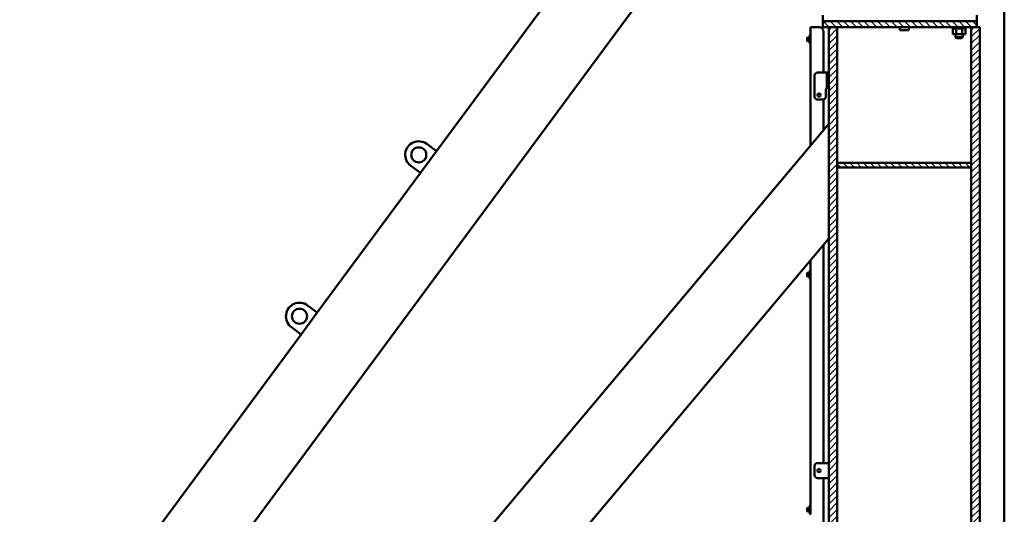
# Model space of a CAD drawing. Header units: millimetres. Extents: x -428974 to 63075, y -12164 to 49045.
# Tile 4 of 131: x -402196 to -377738, y 7786 to 20086. Entities that reach past the tile are written whole.
import ezdxf

# ---------------------------------------------------------------- set-up
doc = ezdxf.new("R2010")
doc.units = ezdxf.units.MM
doc.header["$LTSCALE"] = 75
doc.layers.add('Hatch (ISO)', color=7, linetype='Continuous', lineweight=18)
doc.layers.add('Visible (ISO)', color=7, linetype='Continuous', lineweight=50)
pattern_1 = [(135.00021, (0, 0), (-84.189592, -84.19021), [])]

msp = doc.modelspace()

# ---------------------------------------------------------------- hatches: boundary and pattern name
at = {"layer": 'Hatch (ISO)'}
h = msp.add_hatch(dxfattribs=at)
h.set_pattern_fill('ANSI31', color=256, scale=952.5, angle=90.00021046, style=0)
h.set_pattern_definition(pattern_1)
h.paths.add_polyline_path([(-382249.1109, 19898.9189), (-382099.1109, 19898.9189), (-381889.1109, 19898.9189), (-378559.1109, 19898.9189), (-378424.1109, 19898.9189), (-378424.1109, 20048.9189), (-382249.1109, 20048.9189)])
h = msp.add_hatch(dxfattribs=at)
h.set_pattern_fill('ANSI31', color=256, scale=952.5, style=0)
h.set_pattern_definition([(45, (0, 0), (-84.1899, 84.1899), [])])
h.paths.add_polyline_path([(-378559.1109, 19898.9189), (-378559.1109, 16523.9189), (-378559.1109, 16411.4189), (-378559.1109, -313.5811), (-378559.1109, -426.0811), (-378559.1109, -9351.0811), (-378349.1109, -9351.0811), (-378349.1109, 19898.9189), (-378424.1109, 19898.9189)])
h.paths.add_polyline_path([(-381889.1109, -9351.0811), (-381889.1109, -426.0811), (-381889.1109, -313.5811), (-381889.1109, 16411.4189), (-381889.1109, 16523.9189), (-381889.1109, 19898.9189), (-382099.1109, 19898.9189), (-382099.1109, -313.5811), (-382099.1109, -482.3311), (-382099.1109, -2844.8311), (-382099.1109, -3013.5811), (-382099.1109, -9351.0811), (-381986.6109, -9351.0811)])
h = msp.add_hatch(dxfattribs=at)
h.set_pattern_fill('ANSI31', color=256, scale=952.5, angle=90.00021046, style=0)
h.set_pattern_definition(pattern_1)
h.paths.add_polyline_path([(-381889.1109, 16523.9189), (-381889.1109, 16411.4189), (-378559.1109, 16411.4189), (-378559.1109, 16523.9189)])

# ---------------------------------------------------------------- linework, layer by layer
at = {"layer": 'Visible (ISO)'}
for p, q in [((-377737.7426, -1246.0264), (-377737.7426, 26573.9189)), ((-391841.0789, 16817.7632), (-384848.6794, 26291.779)), ((-400720.6533, 1698.828), (-383373.2674, 25202.8353)), ((-382249.1109, 20198.9189), (-382249.1109, 20048.9189)), ((-378424.1109, 20198.9189), (-378424.1109, 20048.9189)), ((-382549.1109, 19898.9189), (-382549.1109, 19711.4189)), ((-382549.1109, 19898.9189), (-382504.1109, 19898.9189)), ((-382339.1109, 19898.9189), (-382504.1109, 19898.9189)), ((-378424.1109, 20048.9189), (-382249.1109, 20048.9189)), ((-382249.1109, 20048.9189), (-382249.1109, 19898.9189)), ((-382249.1109, 19898.9189), (-378424.1109, 19898.9189)), ((-381889.1109, 19898.9189), (-382099.1109, 19898.9189)), ((-382099.1109, 19898.9189), (-382099.1109, -9351.0811)), ((-381889.1109, -9351.0811), (-381889.1109, 19898.9189)), ((-380336.6109, 19823.9189), (-380336.6109, 19898.9189)), ((-380111.6109, 19823.9189), (-380336.6109, 19823.9189)), ((-380111.6109, 19823.9189), (-380111.6109, 19898.9189)), ((-379024.1011, 19868.9189), (-379024.1011, 19898.9189)), ((-379024.1011, 19868.9189), (-378859.0944, 19868.9189)), ((-379014.9857, 19726.4189), (-379014.9857, 19868.9189)), ((-378937.0434, 19726.4189), (-378937.0434, 19868.9189)), ((-378937.0299, 19726.4189), (-378937.0299, 19868.9189)), ((-378859.0944, 19868.9189), (-378694.0876, 19868.9189)), ((-378781.1588, 19726.4189), (-378781.1588, 19868.9189)), ((-378781.1453, 19726.4189), (-378781.1453, 19868.9189)), ((-378703.203, 19726.4189), (-378703.203, 19868.9189)), ((-378694.0876, 19868.9189), (-378694.0876, 19898.9189)), ((-378559.1109, 19898.9189), (-378559.1109, -9351.0811)), ((-378349.1109, 19898.9189), (-378559.1109, 19898.9189)), ((-378424.1109, 19898.9189), (-378424.1109, 20048.9189)), ((-378349.1109, -9351.0811), (-378349.1109, 19898.9189)), ((-382631.6109, 19636.4189), (-382624.1109, 19643.9189)), ((-382631.6109, 19636.4189), (-382631.6109, 19561.4189)), ((-382624.1109, 19553.9189), (-382624.1109, 19643.9189)), ((-382624.1109, 19643.9189), (-382571.6109, 19643.9189)), ((-382571.6109, 19486.4189), (-382571.6109, 19711.4189)), ((-382571.6109, 19711.4189), (-382549.1109, 19711.4189)), ((-382549.1109, 19486.4189), (-382549.1109, 19711.4189)), ((-382226.6109, 19786.4189), (-382226.6109, 18773.9189)), ((-378937.0434, 19726.4189), (-379014.9857, 19726.4189)), ((-378949.1011, 19651.4189), (-378949.1011, 19726.4189)), ((-378859.0944, 19651.4189), (-378949.1011, 19651.4189)), ((-378926.6011, 19628.9189), (-378949.1011, 19651.4189)), ((-378781.1588, 19726.4189), (-378937.0434, 19726.4189)), ((-378781.1453, 19726.4189), (-378937.0299, 19726.4189)), ((-378926.6011, 19628.9189), (-378859.0944, 19628.9189)), ((-378769.0876, 19651.4189), (-378859.0944, 19651.4189)), ((-378859.0944, 19628.9189), (-378791.5876, 19628.9189)), ((-378791.5876, 19628.9189), (-378769.0876, 19651.4189)), ((-378703.203, 19726.4189), (-378781.1453, 19726.4189)), ((-378769.0876, 19651.4189), (-378769.0876, 19726.4189)), ((-382631.6109, 19561.4189), (-382624.1109, 19553.9189)), ((-382624.1109, 19553.9189), (-382571.6109, 19553.9189)), ((-382571.6109, 19486.4189), (-382549.1109, 19486.4189)), ((-382549.1109, 19486.4189), (-382549.1109, 16960.6631)), ((-382451.6109, 18173.9189), (-382451.6109, 18698.9189)), ((-382376.6109, 18773.9189), (-382144.1109, 18773.9189)), ((-382144.1109, 18773.9189), (-382144.1109, 18698.9189)), ((-382144.1109, 18773.9189), (-382099.1109, 18773.9189)), ((-382144.1109, 18473.9189), (-382144.1109, 18698.9189)), ((-382144.1109, 18473.9189), (-382144.1109, 18398.9189)), ((-382099.1109, 18398.9189), (-382144.1109, 18398.9189)), ((-382226.6109, 18102.3735), (-382226.6109, 17345.0036)), ((-382174.1109, 18323.9189), (-382174.1109, 18173.9189)), ((-382249.1109, 18098.9189), (-382376.6109, 18098.9189)), ((-382099.1109, 17496.9522), (-397043.9228, -313.5811)), ((-391841.0789, 16817.7632), (-392082.4551, 16995.9135)), ((-392241.9171, 16274.6668), (-391841.0789, 16817.7632)), ((-392483.2933, 16452.8171), (-392241.9171, 16274.6668)), ((-381889.1109, 16523.9189), (-381889.1109, 16411.4189)), ((-378559.1109, 16523.9189), (-381889.1109, 16523.9189)), ((-381889.1109, 16411.4189), (-378559.1109, 16411.4189)), ((-378559.1109, 16411.4189), (-378559.1109, 16523.9189)), ((-394802.8277, 12804.884), (-392241.9171, 16274.6668)), ((-382099.1109, 14644.1436), (-394650.1322, -313.5811)), ((-382226.6109, 14492.195), (-382226.6109, 9061.4189)), ((-382549.1109, 14107.8545), (-382549.1109, 13861.4189)), ((-382631.6109, 13786.4189), (-382624.1109, 13793.9189)), ((-382631.6109, 13786.4189), (-382631.6109, 13711.4189)), ((-382631.6109, 13711.4189), (-382624.1109, 13703.9189)), ((-382624.1109, 13703.9189), (-382624.1109, 13793.9189)), ((-382624.1109, 13793.9189), (-382571.6109, 13793.9189)), ((-382624.1109, 13703.9189), (-382571.6109, 13703.9189)), ((-382571.6109, 13636.4189), (-382571.6109, 13861.4189)), ((-382571.6109, 13861.4189), (-382549.1109, 13861.4189)), ((-382549.1109, 13636.4189), (-382549.1109, 13861.4189)), ((-382571.6109, 13636.4189), (-382549.1109, 13636.4189)), ((-382549.1109, 13636.4189), (-382549.1109, 8011.4189)), ((-394802.8277, 12804.884), (-395044.2039, 12983.0343)), ((-395203.6659, 12261.7875), (-394802.8277, 12804.884)), ((-402196.0653, 2787.7718), (-395203.6659, 12261.7875)), ((-395445.0421, 12439.9378), (-395203.6659, 12261.7875)), ((-382099.1109, 9061.4189), (-382376.6109, 9061.4189)), ((-382451.6109, 8986.4189), (-382451.6109, 8761.4189)), ((-382376.6109, 8686.4189), (-382099.1109, 8686.4189)), ((-382226.6109, 8686.4189), (-382226.6109, -88.5811)), ((-382631.6109, 7936.4189), (-382624.1109, 7943.9189)), ((-382631.6109, 7936.4189), (-382631.6109, 7861.4189)), ((-382631.6109, 7861.4189), (-382624.1109, 7853.9189)), ((-382624.1109, 7853.9189), (-382624.1109, 7943.9189)), ((-382624.1109, 7943.9189), (-382571.6109, 7943.9189)), ((-382624.1109, 7853.9189), (-382571.6109, 7853.9189)), ((-382571.6109, 7786.4189), (-382571.6109, 8011.4189)), ((-382571.6109, 8011.4189), (-382549.1109, 8011.4189)), ((-382549.1109, 7786.4189), (-382549.1109, 8011.4189)), ((-382571.6109, 7786.4189), (-382549.1109, 7786.4189))]:
    msp.add_line(p, q, dxfattribs=at)
for centre, radius in [((-382339.1109, 18211.4189), 41.25), ((-392282.8742, 16724.3653), 187.5), ((-395244.623, 12711.486), 187.5), ((-382339.1109, 8873.9189), 41.25)]:
    msp.add_circle(centre, radius, dxfattribs=at)
for centre, radius, start, end in [((-382339.1109, 19786.4189), 112.5, 0, 90), ((-382376.6109, 18698.9189), 75, 90, 180), ((-382099.1109, 18323.9189), 75, 90, 180), ((-382376.6109, 18173.9189), 75, 180, 270), ((-382249.1109, 18173.9189), 75, 270, 0), ((-392282.8742, 16724.3653), 337.5, 53.57041989, 233.57041989), ((-395244.623, 12711.486), 337.5, 53.57041989, 233.57041989), ((-382376.6109, 8986.4189), 75, 90, 180), ((-382376.6109, 8761.4189), 75, 180, 270)]:
    msp.add_arc(centre, radius, start, end, dxfattribs=at)

doc.saveas('drawing.dxf')
